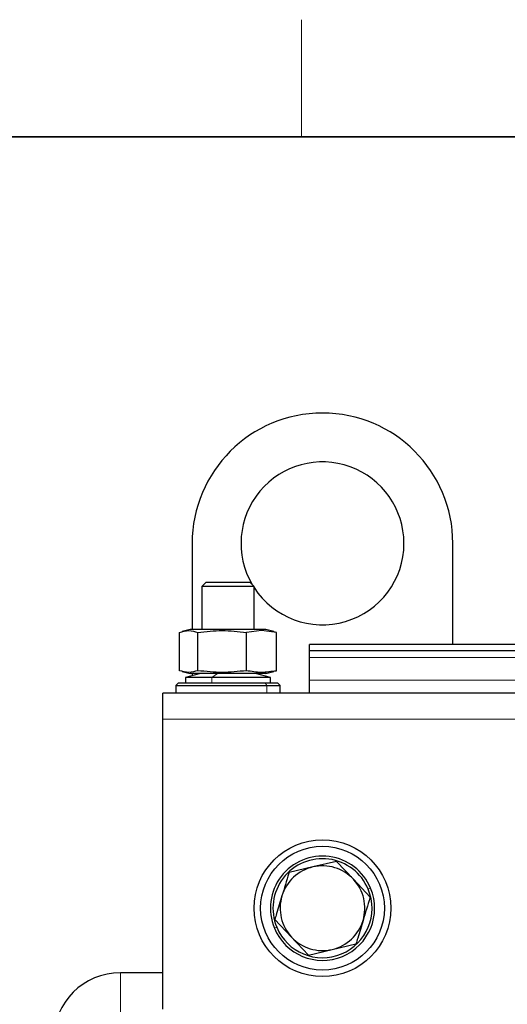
# Model space of a CAD drawing. Header units: millimetres. Extents: x 5 to 418, y 2 to 292.
# Tile 15 of 52: x 59 to 84, y 238 to 288. Entities that reach past the tile are written whole.
import ezdxf

# ---------------------------------------------------------------- set-up
doc = ezdxf.new("R2010")
doc.units = ezdxf.units.MM
doc.layers.add('SLD-0', color=7, linetype='Continuous')

msp = doc.modelspace()

# ---------------------------------------------------------------- linework, layer by layer
at = {"color": 7, "linetype": 'Continuous', "lineweight": 25}
for p, q in [((68.152, 261.7073), (68.152, 257.3073)), ((81.4853, 256.5407), (81.4853, 261.7073)), ((68.852, 259.7073), (68.652, 259.5073)), ((68.652, 259.5073), (68.652, 257.3073)), ((71.3187, 259.5073), (68.652, 259.5073)), ((71.1187, 259.7073), (68.852, 259.7073)), ((71.3187, 259.5073), (71.1187, 259.7073)), ((71.3187, 257.3073), (71.3187, 259.5073)), ((67.5073, 255.193), (67.5073, 257.155)), ((68.052, 257.3073), (67.6427, 257.1977)), ((71.5105, 257.3073), (68.052, 257.3073)), ((68.4478, 255.193), (68.4478, 257.155)), ((71.6945, 257.2448), (70.9258, 257.155)), ((70.9258, 255.193), (70.9258, 257.155)), ((71.9187, 257.3073), (71.5105, 257.3073)), ((72.4633, 257.155), (71.6945, 257.2448)), ((72.328, 257.1977), (71.9187, 257.3073)), ((72.4633, 257.155), (72.3237, 257.1817)), ((72.4633, 255.193), (72.4633, 257.155)), ((84.9187, 256.5407), (74.152, 256.5407)), ((74.152, 256.2073), (74.152, 256.5407)), ((84.9187, 256.2073), (74.152, 256.2073)), ((74.152, 255.874), (74.152, 256.2073)), ((74.152, 254.7073), (74.152, 255.874)), ((67.6427, 255.1504), (68.052, 255.0407)), ((68.5853, 255.0407), (67.8187, 254.8407)), ((71.5105, 255.0407), (68.052, 255.0407)), ((68.152, 255.0407), (68.152, 254.9276)), ((72.152, 254.8407), (71.3853, 255.0407)), ((71.9002, 255.0407), (71.5105, 255.0407)), ((71.9187, 255.0407), (71.9002, 255.0407)), ((71.9187, 255.0407), (72.328, 255.1504)), ((72.3237, 255.1663), (72.4633, 255.193)), ((67.452, 254.574), (67.3187, 254.4407)), ((67.3187, 254.4407), (67.3187, 254.0407)), ((67.3187, 254.4407), (71.9788, 254.4407)), ((67.452, 254.574), (71.8791, 254.574)), ((67.8187, 254.8407), (67.8187, 254.574)), ((69.1642, 254.8407), (67.8187, 254.8407)), ((72.152, 254.8407), (69.1642, 254.8407)), ((71.8791, 254.574), (72.5187, 254.574)), ((71.9788, 254.4407), (72.652, 254.4407)), ((72.152, 254.574), (72.152, 254.8407)), ((72.652, 254.4407), (72.5187, 254.574)), ((72.652, 254.0407), (72.652, 254.4407)), ((74.152, 254.0407), (74.152, 254.7073)), ((126.8187, 254.0407), (66.652, 254.0407)), ((66.652, 252.7073), (66.652, 254.0407)), ((66.652, 237.874), (66.652, 252.7073)), ((75.5428, 245.4354), (74.3248, 245.1503)), ((75.5428, 245.4354), (76.3988, 244.5232)), ((74.3248, 245.1503), (73.1068, 244.8652)), ((76.3988, 244.5232), (77.2547, 243.6109)), ((73.2386, 241.5582), (72.3827, 242.4705)), ((74.0945, 240.6459), (73.2386, 241.5582)), ((74.0945, 240.6459), (75.3125, 240.931)), ((75.3125, 240.931), (76.5305, 241.2161)), ((66.652, 239.7407), (64.4853, 239.7407))]:
    msp.add_line(p, q, dxfattribs=at)
at = {"color": 7, "linetype": 'Continuous', "lineweight": 18}
for p, q in [((71.5105, 257.3073), (71.6945, 257.2448)), ((84.9187, 255.874), (74.152, 255.874)), ((69.4548, 255.0407), (69.1642, 254.8407)), ((71.9002, 255.0407), (72.4633, 255.193)), ((69.1642, 254.8407), (69.1642, 254.574)), ((71.8791, 254.574), (71.9788, 254.4407)), ((71.9788, 254.0407), (71.9788, 254.4407)), ((84.9187, 254.7073), (74.152, 254.7073)), ((126.8187, 252.7073), (66.652, 252.7073)), ((77.1588, 244.0111), (77.2819, 244.0621)), ((72.4785, 242.0703), (72.3554, 242.0192)), ((64.4853, 239.7407), (64.4853, 237.574))]:
    msp.add_line(p, q, dxfattribs=at)
at = {"color": 7, "linetype": 'Continuous', "lineweight": 25}
for radius in [3.5, 3.1667]:
    msp.add_circle((74.8187, 243.0407), radius, dxfattribs=at)
for centre, radius, start, end in [((74.8187, 261.7073), 6.6667, 0, 180), ((74.8187, 261.7073), 4.1667, 0, 210.31227), ((74.8187, 261.7073), 4.1667, 212.85988, 0), ((74.8187, 243.0407), 2.6667, 22.52267, 202.52267), ((74.8187, 243.0407), 2.5333, 22.52267, 202.52267), ((74.8187, 243.0407), 2.1667, 103.17434, 163.17434), ((74.8187, 243.0407), 2.1667, 43.17434, 103.17434), ((74.8187, 243.0407), 2.1667, 343.17434, 43.17434), ((74.8187, 243.0407), 2.6667, 202.52267, 22.52267), ((74.8187, 243.0407), 2.5333, 202.52267, 22.52267), ((74.8187, 243.0407), 2.1667, 163.17434, 223.17434), ((74.8187, 243.0407), 2.1667, 283.17434, 343.17434), ((74.8187, 243.0407), 2.1667, 223.17434, 283.17434), ((64.4853, 236.324), 3.4167, 90, 180)]:
    msp.add_arc(centre, radius, start, end, dxfattribs=at)
for points, knots in [([(67.5073, 257.155), (67.6641, 257.1999), (67.9776, 257.2897), (68.291, 257.1999), (68.4478, 257.155)], [0, 0, 0, 0, 0.4999949, 1, 1, 1, 1]), ([(68.4478, 257.155), (68.8608, 257.1999), (69.6868, 257.2897), (70.5128, 257.1999), (70.9258, 257.155)], [0, 0, 0, 0, 0.4999949, 1, 1, 1, 1]), ([(68.4478, 255.193), (68.291, 255.1481), (67.9776, 255.0583), (67.6641, 255.1481), (67.5073, 255.193)], [0, 0, 0, 0, 0.4999949, 1, 1, 1, 1]), ([(70.9258, 255.193), (70.5128, 255.1481), (69.6868, 255.0583), (68.8608, 255.1481), (68.4478, 255.193)], [0, 0, 0, 0, 0.4999949, 1, 1, 1, 1]), ([(72.4633, 255.193), (72.2066, 255.1481), (71.6941, 255.0583), (71.1816, 255.1482), (70.9258, 255.193)], [0, 0, 0, 0, 0.5008729, 1, 1, 1, 1]), ([(73.1068, 244.8652), (73.1031, 244.8528), (72.9837, 244.4581), (72.8623, 244.0567), (72.7447, 243.6678)], [0, 0, 0, 0, 0.03148504, 1, 1, 1, 1]), ([(72.7447, 243.6678), (72.6531, 243.3647), (72.5316, 242.963), (72.412, 242.5675), (72.3827, 242.4705)], [0, 0, 0, 0, 0.75467667, 1, 1, 1, 1]), ([(77.2547, 243.6109), (77.2509, 243.5985), (77.1316, 243.2038), (77.0102, 242.8023), (76.8926, 242.4135)], [0, 0, 0, 0, 0.03148504, 1, 1, 1, 1]), ([(76.8926, 242.4135), (76.8009, 242.1104), (76.6794, 241.7086), (76.5598, 241.3132), (76.5305, 241.2161)], [0, 0, 0, 0, 0.75467667, 1, 1, 1, 1])]:
    msp.add_open_spline(points, degree=3, knots=knots, dxfattribs=at)
at = {"layer": 'SLD-0', "lineweight": 18}
msp.add_line((73.75, 282.5), (73.75, 288.5), dxfattribs=at)
at = {"layer": 'SLD-0', "lineweight": 35}
msp.add_line((408, 282.5), (26, 282.5), dxfattribs=at)

doc.saveas('drawing.dxf')
